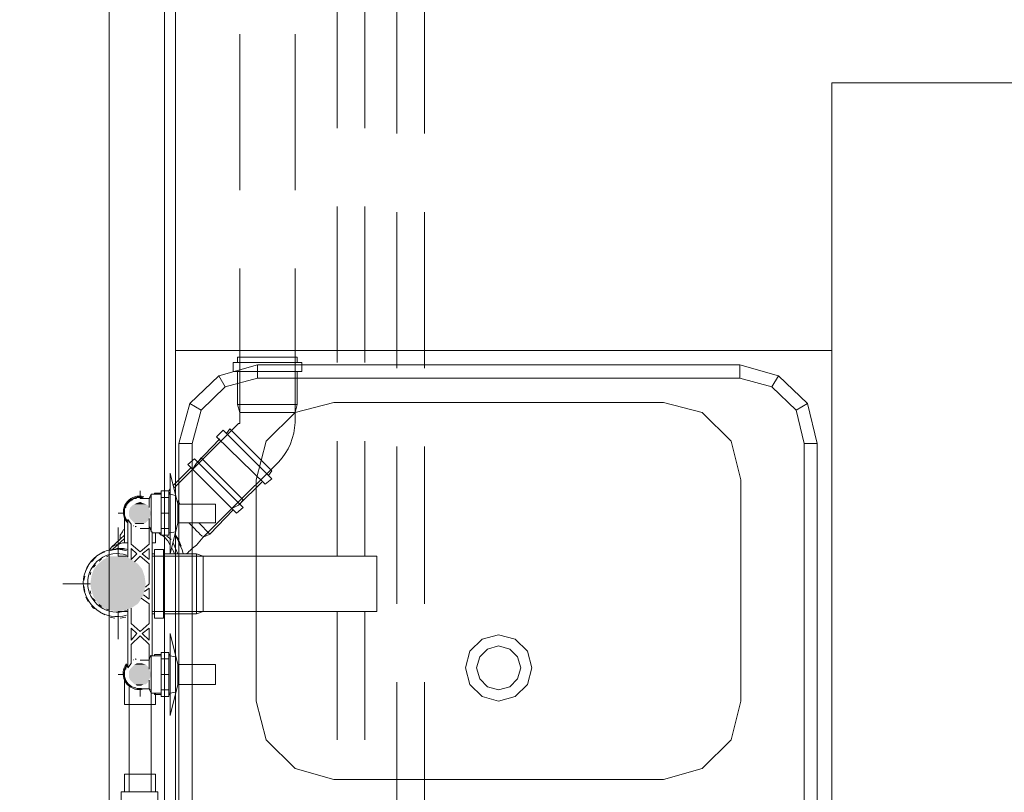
# Model space of a CAD drawing. Header units: millimetres. Extents: x 352 to 350573, y -22 to 37733.
# Tile 155 of 214: x 104015 to 105785, y 16785 to 18174. Entities that reach past the tile are written whole.
import ezdxf

# ---------------------------------------------------------------- set-up
doc = ezdxf.new("R2010")
doc.units = ezdxf.units.MM
for name, color, linetype, true_color in [('PDF$_83$-$Floor$Plan$-$В_Этаж$02_Сводный$A-DETL-MBND', 7, 'Continuous', 0xdd3700), ('PDF$_83$-$Floor$Plan$-$В_Этаж$02_Сводный$P-PIPE-CNTR', 150, 'Continuous', 0x007fff), ('PDF$_83$new_ifc_RVT-1-В_Этаж$02_Сводный$A-WALL', 7, 'Continuous', 0xdcdcdc), ('PDF$_83$new_ifc_RVT-1-В_Этаж$02_Сводный$I-FURN', 7, 'Continuous', 0xbababa)]:
    doc.layers.add(name, color=color, linetype=linetype, true_color=true_color)
doc.layers.add('PDF$_83$-$Floor$Plan$-$В_Этаж$02_Сводный$M-EQPM', color=2, linetype='Continuous')
doc.layers.add('PDF$_83$-$Floor$Plan$-$В_Этаж$02_Сводный$P-PIPE', color=3, linetype='Continuous')

msp = doc.modelspace()

# ---------------------------------------------------------------- linework, layer by layer
at = {"layer": 'PDF$_83$-$Floor$Plan$-$В_Этаж$02_Сводный$A-DETL-MBND', "color": 5, "lineweight": 0}
for points in [[(104585.4, 18261.7), (104585.4, 17979.3)], [(104635.2, 17979.3), (104635.2, 18261.7)], [(104585.4, 17838), (104585.4, 17557.5)], [(104635.2, 17557.5), (104635.2, 17838)], [(104585.4, 17416.3), (104585.4, 17209.4)], [(104635.2, 17209.4), (104635.2, 17416.3)], [(104585.4, 17110), (104585.4, 16879.2)], [(104635.2, 16879.2), (104635.2, 17110)]]:
    msp.add_lwpolyline(points, dxfattribs=at)
at = {"layer": 'PDF$_83$-$Floor$Plan$-$В_Этаж$02_Сводный$A-DETL-MBND', "color": 1, "lineweight": 0}
for points in [[(104692.8, 18251.8), (104692.8, 17969.3)], [(104742.6, 17969.3), (104742.6, 18251.8)], [(104692.8, 17828.1), (104692.8, 17547.6)], [(104742.6, 17547.6), (104742.6, 17828.1)], [(104692.8, 17406.4), (104692.8, 17123.9)], [(104742.6, 17123.9), (104742.6, 17406.4)], [(104692.8, 16982.7), (104692.8, 16700.2)], [(104742.6, 16700.2), (104742.6, 16982.7)]]:
    msp.add_lwpolyline(points, dxfattribs=at)
at = {"layer": 'PDF$_83$-$Floor$Plan$-$В_Этаж$02_Сводный$A-DETL-MBND', "lineweight": 0}
for points in [[(104410.4, 18148.3), (104410.4, 17867.9)], [(104509.8, 17867.9), (104509.8, 18148.3)], [(104410.4, 17726.6), (104410.4, 17468), (104412.4, 17468), (104414.4, 17468), (104418.3, 17468)], [(104509.8, 17468), (104507.9, 17468), (104509.8, 17468), (104509.8, 17726.6)], [(104513.8, 17557.5), (104513.8, 17567.5), (104406.4, 17567.5), (104406.4, 17557.5)], [(104406.4, 17541.6), (104406.4, 17482), (104410.4, 17468), (104412.4, 17468)], [(104513.8, 17482), (104406.4, 17482)], [(104410.4, 17468), (104410.4, 17450.1), (104410.4, 17448.1), (104408.4, 17448.1), (104324.8, 17364.6)], [(104414.4, 17468), (104418.3, 17468), (104422.3, 17468)], [(104428.3, 17468), (104422.3, 17468), (104428.3, 17468), (104432.3, 17468)], [(104442.2, 17468), (104432.3, 17468), (104442.2, 17468), (104446.2, 17468)], [(104474, 17468), (104460.1, 17468), (104446.2, 17468), (104474, 17468), (104478, 17468)], [(104488, 17468), (104478, 17468), (104488, 17468), (104491.9, 17468)], [(104497.9, 17468), (104491.9, 17468), (104497.9, 17468), (104501.9, 17468)], [(104505.9, 17468), (104501.9, 17468), (104505.9, 17468), (104507.9, 17468)], [(104462.1, 17354.7), (104468.1, 17362.6), (104392.5, 17438.2), (104386.5, 17430.2)], [(104374.6, 17420.3), (104332.8, 17376.5), (104324.8, 17364.6), (104293, 17332.8)], [(104410.4, 17302.9), (104416.3, 17310.9), (104378.6, 17348.7), (104340.8, 17386.5), (104334.8, 17378.5)], [(104322.9, 17368.6), (104291, 17336.8)], [(104285.1, 17330.8), (104283.1, 17326.8)], [(104396.5, 17295), (104408.4, 17300.9), (104450.2, 17342.7)], [(104285.1, 17322.8), (104283.1, 17322.8), (104285.1, 17324.8)], [(104303, 17302.9), (104299, 17308.9)], [(104318.9, 17269.1), (104322.9, 17265.1), (104328.8, 17259.2)], [(104318.9, 17269.1), (104318.9, 17269.1)], [(104318.9, 17269.1), (104318.9, 17269.1)], [(104322.9, 17265.1), (104328.8, 17259.2), (104332.8, 17255.2), (104336.8, 17251.2), (104338.8, 17249.2), (104342.7, 17245.2), (104338.8, 17249.2)], [(104356.7, 17249.2), (104336.8, 17269.1)], [(104203.5, 17241.3), (104181.6, 17221.4)], [(104332.8, 17255.2), (104336.8, 17251.2)], [(104342.7, 17245.2), (104342.7, 17245.2)], [(104185.6, 17221.4), (104187.6, 17221.4), (104185.6, 17221.4), (104189.6, 17223.4), (104195.6, 17223.4), (104201.5, 17223.4), (104209.5, 17221.4), (104201.5, 17223.4), (104195.6, 17223.4), (104189.6, 17223.4), (104185.6, 17221.4), (104177.6, 17219.4)], [(104151.8, 17207.5), (104143.8, 17199.5)], [(104167.7, 17217.4), (104159.7, 17213.4)], [(104205.5, 17219.4), (104195.6, 17221.4)], [(104137.9, 17191.5), (104133.9, 17183.6)], [(104131.9, 17173.6), (104129.9, 17165.7)], [(104129.9, 17155.7), (104131.9, 17145.8)], [(104133.9, 17135.8), (104137.9, 17127.9)], [(104143.8, 17119.9), (104147.8, 17116), (104151.8, 17114)], [(104159.7, 17108), (104167.7, 17104)], [(104177.6, 17100), (104185.6, 17098.1)], [(104195.6, 17098.1), (104205.5, 17100)]]:
    msp.add_lwpolyline(points, dxfattribs=at)
for points in [[(104513.8, 17541.6), (104513.8, 17482), (104509.8, 17468), (104509.8, 17450.1, -0.185489), (104480, 17378.5), (104396.5, 17295), (104344.7, 17243.3), (104344.7, 17245.2), (104344.7, 17243.3)], [(104314.9, 17213.4, -0.055385), (104332.8, 17229.3), (104344.7, 17243.3), (104356.7, 17249.2), (104398.4, 17293)]]:
    msp.add_lwpolyline(points, format="xyb", dxfattribs=at)
for points in [[(104398.4, 17541.6), (104521.8, 17541.6), (104521.8, 17557.5), (104398.4, 17557.5)], [(104368.6, 17424.3), (104456.1, 17338.7), (104468.1, 17348.7), (104380.5, 17436.2)], [(104372.6, 17340.7), (104328.8, 17384.5), (104316.9, 17374.5), (104360.7, 17330.8), (104404.4, 17287), (104416.3, 17297)], [(104179.6, 17225.4), (104203.5, 17247.2)], [(104195.6, 17241.3), (104195.6, 17247.2), (104199.5, 17253.2), (104201.5, 17257.2), (104199.5, 17253.2), (104195.6, 17247.2)], [(104265.2, 17251.2), (104269.2, 17247.2)], [(104275.1, 17243.3), (104281.1, 17237.3), (104285.1, 17229.3), (104281.1, 17237.3), (104275.1, 17243.3), (104271.1, 17247.2)], [(104279.1, 17245.2), (104287.1, 17239.3)], [(104295, 17247.2), (104299, 17241.3), (104303, 17233.3), (104305, 17227.3), (104303, 17233.3), (104299, 17241.3)], [(104295, 17245.2), (104299, 17239.3), (104303, 17229.3), (104306.9, 17221.4), (104308.9, 17213.4), (104306.9, 17221.4), (104303, 17229.3), (104299, 17239.3)], [(104175.7, 17219.4), (104179.6, 17225.4), (104185.6, 17229.3), (104193.6, 17231.3), (104199.5, 17233.3), (104209.5, 17233.3), (104199.5, 17233.3), (104193.6, 17231.3), (104185.6, 17229.3), (104179.6, 17225.4)], [(104195.6, 17223.4), (104199.5, 17223.4)], [(104289, 17223.4), (104291, 17219.4), (104293, 17213.4), (104291, 17219.4)], [(104291, 17233.3), (104295, 17223.4), (104299, 17213.4), (104295, 17223.4)]]:
    msp.add_lwpolyline(points, close=True, dxfattribs=at)
at = {"layer": 'PDF$_83$-$Floor$Plan$-$В_Этаж$02_Сводный$M-EQPM', "lineweight": 0}
for points in [[(104269.2, 17320.8), (104251.2, 17320.8), (104247.3, 17312.9), (104231.4, 17312.9)], [(104247.3, 17297), (104247.3, 17312.9)], [(104269.2, 17030.4), (104253.2, 17030.4), (104253.2, 17253.2), (104251.2, 17253.2), (104251.2, 17320.8)], [(104283.1, 17287), (104269.2, 17287), (104269.2, 17314.9), (104269.2, 17326.8), (104283.1, 17326.8), (104283.1, 17314.9), (104283.1, 17287), (104283.1, 17259.2), (104283.1, 17247.2), (104269.2, 17247.2), (104269.2, 17259.2), (104269.2, 17287)], [(104269.2, 17314.9), (104283.1, 17314.9)], [(104283.1, 17251.2), (104285.1, 17251.2), (104295, 17253.2), (104295, 17318.8), (104285.1, 17320.8), (104283.1, 17320.8)], [(104285.1, 17251.2), (104285.1, 17320.8)], [(104247.3, 17277.1), (104247.3, 17261.2), (104247.3, 17231.3), (104231.4, 17217.4), (104215.4, 17231.3), (104215.4, 17267.1), (104209.5, 17275.1), (104209.5, 17207.5)], [(104231.4, 17259.2), (104247.3, 17259.2)], [(104247.3, 17261.2), (104247.3, 17261.2)], [(104283.1, 17259.2), (104269.2, 17259.2)], [(104253.2, 17251.2), (104269.2, 17251.2)], [(104221.4, 17199.5), (104231.4, 17209.4), (104247.3, 17195.5), (104247.3, 17159.7), (104241.3, 17153.7)], [(104239.3, 17145.8), (104247.3, 17151.8), (104247.3, 17131.9), (104237.3, 17139.8)], [(104233.3, 17133.9), (104247.3, 17123.9), (104247.3, 17088.1), (104231.4, 17074.2), (104215.4, 17088.1), (104215.4, 17116)], [(104209.5, 17114), (104209.5, 17008.5), (104215.4, 17016.5), (104215.4, 17050.3), (104231.4, 17066.2), (104247.3, 17050.3), (104247.3, 17022.5), (104231.4, 17022.5)], [(104251.2, 16962.8), (104251.2, 17030.4), (104253.2, 17030.4)], [(104283.1, 16996.6), (104269.2, 16996.6), (104269.2, 17024.5), (104269.2, 17036.4), (104283.1, 17036.4), (104283.1, 17024.5), (104283.1, 16996.6), (104283.1, 16968.8), (104283.1, 16956.8), (104269.2, 16956.8), (104269.2, 16968.8), (104269.2, 16996.6)], [(104283.1, 16962.8), (104285.1, 16962.8), (104295, 16964.8), (104295, 17028.4), (104285.1, 17030.4), (104283.1, 17030.4)], [(104285.1, 16962.8), (104285.1, 17030.4)], [(104247.3, 17022.5), (104247.3, 17022.5)], [(104269.2, 17024.5), (104283.1, 17024.5)], [(104247.3, 16970.7), (104247.3, 16986.7)], [(104231.4, 16970.7), (104247.3, 16970.7), (104251.2, 16962.8), (104269.2, 16962.8)], [(104283.1, 16968.8), (104269.2, 16968.8)]]:
    msp.add_lwpolyline(points, dxfattribs=at)
for points in [[(104215.4, 17223.4), (104225.4, 17213.4), (104215.4, 17203.5)], [(104247.3, 17203.5), (104235.3, 17213.4), (104247.3, 17223.4)], [(104215.4, 17080.1), (104225.4, 17070.2), (104215.4, 17058.3)], [(104247.3, 17080.1), (104247.3, 17058.3), (104235.3, 17070.2)]]:
    msp.add_lwpolyline(points, close=True, dxfattribs=at)
msp.add_lwpolyline([(104247.3, 17006.5), (104247.3, 17022.5, -0.002616), (104250.7, 17031.6)], format="xyb", dxfattribs=at)
for centre, radius, start, end in [((104229.7, 17288.7), 26.8, 103.3262, 106.6778), ((104229.7, 17288.7), 26.9, 162.9328, 166.2725), ((104229.7, 17288.7), 26.9, 133.325, 136.675), ((104229.7, 17288.7), 26.9, 189.6409, 195.0012), ((104229.7, 17288.7), 26.9, 198.8475, 202.2968), ((104229.7, 17288.7), 26.8, 208.0036, 214.2614), ((104229.7, 17288.7), 26.9, 245.562, 247.6039), ((104229.7, 17288.7), 26.9, 254.6903, 256.2063), ((104229.7, 17288.7), 26.9, 255.7392, 257.7828), ((105032.2, 17566.8), 841.2, 201.1263, 201.7259), ((104229.7, 16998.3), 26.8, 145.7386, 151.9964), ((104229.7, 16998.3), 26.9, 112.3961, 114.438), ((104229.7, 16998.3), 26.9, 103.7937, 105.3097), ((104229.7, 16998.3), 26.9, 102.2172, 104.2608), ((104229.7, 16998.3), 26.9, 164.999, 167.7989), ((104229.6, 16998.3), 26.8, 193.3262, 196.6778), ((104229.7, 16998.3), 26.9, 223.325, 226.675), ((104229.7, 16998.3), 26.8, 253.3222, 256.6738)]:
    msp.add_arc(centre, radius, start, end, dxfattribs=at)
at = {"layer": 'PDF$_83$-$Floor$Plan$-$В_Этаж$02_Сводный$P-PIPE', "color": 150, "lineweight": 0, "true_color": 0x007fff}
for points in [[(104285.1, 17253.2), (104285.1, 17213.4), (104299, 17269.1), (104366.6, 17269.1), (104366.6, 17302.9), (104299, 17302.9), (104285.1, 17358.6), (104285.1, 17320.8)], [(104239.3, 17312.9), (104237.3, 17312.9), (104235.3, 17314.9), (104233.3, 17314.9), (104231.4, 17314.9), (104229.4, 17314.9), (104227.4, 17314.9), (104225.4, 17314.9), (104223.4, 17312.9), (104221.4, 17312.9), (104219.4, 17312.9), (104217.4, 17310.9), (104215.4, 17310.9), (104215.4, 17308.9), (104213.5, 17308.9), (104211.5, 17306.9), (104209.5, 17304.9), (104207.5, 17302.9), (104207.5, 17300.9), (104205.5, 17300.9), (104205.5, 17299), (104205.5, 17297), (104203.5, 17297), (104203.5, 17295), (104203.5, 17293), (104203.5, 17291), (104203.5, 17289), (104203.5, 17287), (104203.5, 17233.3), (104207.5, 17233.3)], [(104249.3, 17314.9), (104247.3, 17312.9)], [(104269.2, 17322.8), (104257.2, 17322.8), (104257.2, 17320.8), (104257.2, 17322.8)], [(104285.1, 17322.8), (104283.1, 17322.8)], [(104299, 17302.9), (104299, 17269.1)], [(104203.5, 17281.1), (104203.5, 17287)], [(104205.5, 17273.1), (104203.5, 17279.1)], [(104253.2, 17233.3), (104259.2, 17233.3), (104259.2, 17251.2)], [(104257.2, 17251.2), (104257.2, 17251.2)], [(104257.2, 17251.2), (104269.2, 17251.2)], [(104257.2, 17251.2), (104257.2, 17251.2)], [(104283.1, 17251.2), (104285.1, 17251.2)]]:
    msp.add_lwpolyline(points, dxfattribs=at)
for points in [[(104209.5, 17269.1), (104207.5, 17271.1, -0.622317), (104229.7, 17317.6, -0.071332), (104237.8, 17316.4)], [(104233.7, 17315.3, 0.037407), (104229.7, 17315.6, 0.610772), (104207.8, 17273.1)]]:
    msp.add_lwpolyline(points, format="xyb", dxfattribs=at)
at = {"layer": 'PDF$_83$-$Floor$Plan$-$В_Этаж$02_Сводный$P-PIPE', "color": 22, "lineweight": 0, "true_color": 0xdd3700}
for points in [[(104206.9, 17219.6, 0.500447), (104129.2, 17161.4, 0.500447), (104206.9, 17103.2)], [(104206.9, 17211.3, 0.514493), (104137.2, 17161.4, 0.514493), (104206.9, 17111.5)]]:
    msp.add_lwpolyline(points, format="xyb", dxfattribs=at)
for points in [[(104209.5, 17209.4), (104207.5, 17209.4), (104205.5, 17209.4), (104203.5, 17209.4), (104201.5, 17209.4), (104199.5, 17209.4), (104197.5, 17209.4), (104195.6, 17209.4), (104193.6, 17209.4), (104191.6, 17209.4)], [(104257.2, 17213.4), (104253.2, 17213.4)], [(104344.7, 17117.9), (104344.7, 17114), (104344.7, 17112), (104344.7, 17110), (104657, 17110), (104657, 17209.4), (104344.7, 17209.4), (104253.2, 17209.4)], [(104273.1, 17213.4), (104332.8, 17213.4), (104344.7, 17209.4), (104344.7, 17207.5), (104344.7, 17209.4)], [(104332.8, 17213.4), (104332.8, 17106)], [(104344.7, 17201.5), (104344.7, 17207.5), (104344.7, 17201.5), (104344.7, 17199.5), (104344.7, 17191.5), (104344.7, 17187.6), (104344.7, 17179.6)], [(104344.7, 17207.5), (104344.7, 17207.5)], [(104344.7, 17191.5), (104344.7, 17199.5)], [(104344.7, 17187.6), (104344.7, 17179.6), (104344.7, 17173.6), (104344.7, 17145.8), (104344.7, 17141.8), (104344.7, 17131.9)], [(104344.7, 17145.8), (104344.7, 17159.7), (104344.7, 17173.6)], [(104344.7, 17141.8), (104344.7, 17131.9), (104344.7, 17127.9), (104344.7, 17121.9), (104344.7, 17117.9), (104344.7, 17114)], [(104344.7, 17121.9), (104344.7, 17127.9)], [(104191.6, 17110), (104193.6, 17110), (104195.6, 17110), (104197.5, 17110), (104199.5, 17110), (104201.5, 17110), (104203.5, 17110), (104205.5, 17110), (104207.5, 17110), (104209.5, 17110)], [(104273.1, 17106), (104332.8, 17106), (104344.7, 17110), (104253.2, 17110)], [(104253.2, 17106), (104257.2, 17106)], [(104344.7, 17110), (104344.7, 17112)]]:
    msp.add_lwpolyline(points, dxfattribs=at)
msp.add_lwpolyline([(104273.1, 17098.1), (104273.1, 17221.4), (104257.2, 17221.4), (104257.2, 17098.1)], close=True, dxfattribs=at)
at = {"layer": 'PDF$_83$-$Floor$Plan$-$В_Этаж$02_Сводный$P-PIPE', "color": 220, "lineweight": 0, "true_color": 0xff00bf}
for points in [[(104285.1, 16962.8), (104285.1, 16923), (104299, 16978.7), (104366.6, 16978.7), (104366.6, 17014.5), (104299, 17014.5), (104285.1, 17070.2), (104285.1, 17030.4)], [(104269.2, 17032.4), (104257.2, 17032.4), (104257.2, 17030.4), (104257.2, 17032.4)], [(104285.1, 17032.4), (104283.1, 17032.4)], [(104209.5, 17014.5), (104207.5, 17012.5), (104207.5, 17010.5), (104205.5, 17010.5), (104205.5, 17008.5), (104205.5, 17006.5), (104203.5, 17006.5), (104203.5, 17004.6), (104203.5, 17002.6), (104203.5, 17000.6), (104203.5, 16998.6), (104203.5, 16996.6), (104203.5, 16942.9), (104231.4, 16942.9), (104259.2, 16942.9), (104259.2, 16962.8)], [(104299, 17014.5), (104299, 16978.7)], [(104203.5, 16996.6), (104203.5, 16990.6)], [(104203.5, 16988.6), (104205.5, 16984.7)], [(104207.5, 16982.7), (104211.5, 16976.7)], [(104211.5, 16974.7), (104211.5, 16785.8)], [(104247.3, 16970.7), (104249.3, 16968.8)], [(104251.2, 16785.8), (104251.2, 16964.8)], [(104257.2, 16960.8), (104257.2, 16962.8), (104257.2, 16960.8), (104269.2, 16960.8)], [(104283.1, 16960.8), (104285.1, 16960.8)], [(104259.2, 16785.8), (104259.2, 16817.6), (104203.5, 16817.6), (104203.5, 16785.8)]]:
    msp.add_lwpolyline(points, dxfattribs=at)
for points in [[(104206.8, 17015.9, 0.622317), (104229.7, 16969.4, 0.071332), (104237.8, 16970.6)], [(104207.8, 17013.9, 0.610772), (104229.7, 16971.4, 0.037407), (104233.7, 16971.7)]]:
    msp.add_lwpolyline(points, format="xyb", dxfattribs=at)
msp.add_lwpolyline([(104263.2, 16785.8), (104197.5, 16785.8), (104197.5, 16746), (104263.2, 16746)], close=True, dxfattribs=at)
at = {"layer": 'PDF$_83$-$Floor$Plan$-$В_Этаж$02_Сводный$P-PIPE', "color": 22, "lineweight": 0, "true_color": 0xdd3700}
for start, end in [(106.65, 112.0108), (140.3778, 146.5906), (123.4094, 129.6222), (157.9892, 163.35), (196.65, 202.0108), (213.4093, 219.4192), (230.3778, 236.5906), (247.9892, 253.35)]:
    msp.add_arc((104189.9, 17161.4), 50.7, start, end, dxfattribs=at)
at = {"layer": 'PDF$_83$-$Floor$Plan$-$В_Этаж$02_Сводный$P-PIPE', "transparency": 33554559}
for points in [[(104213.5, 17297), (104249.3, 17291), (104211.5, 17291)], [(104213.5, 17297), (104249.3, 17291), (104211.5, 17291)], [(104217.4, 17300.9), (104247.3, 17297), (104213.5, 17297)], [(104217.4, 17300.9), (104247.3, 17297), (104213.5, 17297)], [(104247.3, 17297), (104213.5, 17297), (104249.3, 17291)], [(104247.3, 17297), (104213.5, 17297), (104249.3, 17291)], [(104221.4, 17302.9), (104245.3, 17300.9), (104217.4, 17300.9)], [(104221.4, 17302.9), (104245.3, 17300.9), (104217.4, 17300.9)], [(104245.3, 17300.9), (104217.4, 17300.9), (104247.3, 17297)], [(104245.3, 17300.9), (104217.4, 17300.9), (104247.3, 17297)], [(104225.4, 17304.9), (104241.3, 17302.9), (104221.4, 17302.9)], [(104225.4, 17304.9), (104241.3, 17302.9), (104221.4, 17302.9)], [(104241.3, 17302.9), (104221.4, 17302.9), (104245.3, 17300.9)], [(104241.3, 17302.9), (104221.4, 17302.9), (104245.3, 17300.9)], [(104231.4, 17306.9), (104235.3, 17304.9), (104225.4, 17304.9)], [(104231.4, 17306.9), (104235.3, 17304.9), (104225.4, 17304.9)], [(104235.3, 17304.9), (104225.4, 17304.9), (104241.3, 17302.9)], [(104235.3, 17304.9), (104225.4, 17304.9), (104241.3, 17302.9)], [(104249.3, 17291), (104211.5, 17291), (104251.2, 17287)], [(104211.5, 17291), (104251.2, 17287), (104211.5, 17287)], [(104249.3, 17291), (104211.5, 17291), (104251.2, 17287)], [(104211.5, 17291), (104251.2, 17287), (104211.5, 17287)], [(104251.2, 17287), (104211.5, 17287), (104249.3, 17281.1)], [(104211.5, 17287), (104249.3, 17281.1), (104211.5, 17281.1)], [(104251.2, 17287), (104211.5, 17287), (104249.3, 17281.1)], [(104211.5, 17287), (104249.3, 17281.1), (104211.5, 17281.1)], [(104249.3, 17281.1), (104211.5, 17281.1), (104247.3, 17277.1)], [(104211.5, 17281.1), (104247.3, 17277.1), (104213.5, 17277.1)], [(104249.3, 17281.1), (104211.5, 17281.1), (104247.3, 17277.1)], [(104211.5, 17281.1), (104247.3, 17277.1), (104213.5, 17277.1)], [(104247.3, 17277.1), (104213.5, 17277.1), (104245.3, 17273.1)], [(104213.5, 17277.1), (104245.3, 17273.1), (104217.4, 17273.1)], [(104247.3, 17277.1), (104213.5, 17277.1), (104245.3, 17273.1)], [(104213.5, 17277.1), (104245.3, 17273.1), (104217.4, 17273.1)], [(104245.3, 17273.1), (104217.4, 17273.1), (104241.3, 17269.1)], [(104217.4, 17273.1), (104241.3, 17269.1), (104221.4, 17269.1)], [(104245.3, 17273.1), (104217.4, 17273.1), (104241.3, 17269.1)], [(104217.4, 17273.1), (104241.3, 17269.1), (104221.4, 17269.1)], [(104239.3, 17269.1), (104239.3, 17269.1), (104221.4, 17269.1)], [(104239.3, 17269.1), (104221.4, 17269.1), (104241.3, 17269.1)], [(104239.3, 17269.1), (104221.4, 17269.1), (104237.3, 17267.1)], [(104221.4, 17269.1), (104237.3, 17267.1), (104223.4, 17267.1)], [(104239.3, 17269.1), (104239.3, 17269.1), (104221.4, 17269.1)], [(104239.3, 17269.1), (104221.4, 17269.1), (104241.3, 17269.1)], [(104239.3, 17269.1), (104221.4, 17269.1), (104237.3, 17267.1)], [(104221.4, 17269.1), (104237.3, 17267.1), (104223.4, 17267.1)], [(104223.4, 17267.1), (104225.4, 17267.1), (104233.3, 17267.1)], [(104223.4, 17267.1), (104237.3, 17267.1), (104233.3, 17267.1)], [(104223.4, 17267.1), (104225.4, 17267.1), (104233.3, 17267.1)], [(104223.4, 17267.1), (104237.3, 17267.1), (104233.3, 17267.1)], [(104225.4, 17267.1), (104233.3, 17267.1), (104231.4, 17267.1)], [(104225.4, 17267.1), (104233.3, 17267.1), (104231.4, 17267.1)], [(104177.6, 17209.4), (104215.4, 17203.5), (104165.7, 17203.5)], [(104191.6, 17209.4), (104203.5, 17209.4), (104177.6, 17209.4)], [(104203.5, 17209.4), (104177.6, 17209.4), (104215.4, 17203.5)], [(104155.8, 17195.5), (104235.3, 17185.6), (104147.8, 17185.6)], [(104165.7, 17203.5), (104227.4, 17195.5), (104155.8, 17195.5)], [(104227.4, 17195.5), (104155.8, 17195.5), (104235.3, 17185.6)], [(104215.4, 17203.5), (104165.7, 17203.5), (104227.4, 17195.5)], [(104143.8, 17173.6), (104241.3, 17159.7), (104141.8, 17159.7)], [(104147.8, 17185.6), (104239.3, 17173.6), (104143.8, 17173.6)], [(104239.3, 17173.6), (104143.8, 17173.6), (104241.3, 17159.7)], [(104235.3, 17185.6), (104147.8, 17185.6), (104239.3, 17173.6)], [(104241.3, 17159.7), (104141.8, 17159.7), (104239.3, 17147.8)], [(104141.8, 17159.7), (104239.3, 17147.8), (104143.8, 17147.8)], [(104239.3, 17147.8), (104143.8, 17147.8), (104235.3, 17135.8)], [(104143.8, 17147.8), (104235.3, 17135.8), (104147.8, 17135.8)], [(104235.3, 17135.8), (104147.8, 17135.8), (104227.4, 17123.9)], [(104147.8, 17135.8), (104227.4, 17123.9), (104155.8, 17123.9)], [(104227.4, 17123.9), (104155.8, 17123.9), (104215.4, 17116)], [(104155.8, 17123.9), (104215.4, 17116), (104165.7, 17116)], [(104165.7, 17116), (104177.6, 17112), (104203.5, 17112)], [(104165.7, 17116), (104215.4, 17116), (104203.5, 17112)], [(104177.6, 17112), (104203.5, 17112), (104191.6, 17110)], [(104217.4, 17010.5), (104247.3, 17008.5), (104215.4, 17008.5)], [(104217.4, 17010.5), (104247.3, 17008.5), (104215.4, 17008.5)], [(104221.4, 17014.5), (104245.3, 17010.5), (104217.4, 17010.5)], [(104221.4, 17014.5), (104245.3, 17010.5), (104217.4, 17010.5)], [(104245.3, 17010.5), (104217.4, 17010.5), (104247.3, 17008.5)], [(104245.3, 17010.5), (104217.4, 17010.5), (104247.3, 17008.5)], [(104225.4, 17016.5), (104241.3, 17014.5), (104221.4, 17014.5)], [(104225.4, 17016.5), (104241.3, 17014.5), (104221.4, 17014.5)], [(104241.3, 17014.5), (104221.4, 17014.5), (104245.3, 17010.5)], [(104241.3, 17014.5), (104221.4, 17014.5), (104245.3, 17010.5)], [(104231.4, 17016.5), (104235.3, 17016.5), (104225.4, 17016.5)], [(104235.3, 17016.5), (104225.4, 17016.5), (104241.3, 17014.5)], [(104231.4, 17016.5), (104235.3, 17016.5), (104225.4, 17016.5)], [(104235.3, 17016.5), (104225.4, 17016.5), (104241.3, 17014.5)], [(104213.5, 17006.5), (104249.3, 17002.6), (104211.5, 17002.6)], [(104213.5, 17006.5), (104249.3, 17002.6), (104211.5, 17002.6)], [(104249.3, 17002.6), (104211.5, 17002.6), (104251.2, 16996.6)], [(104211.5, 17002.6), (104251.2, 16996.6), (104211.5, 16996.6)], [(104249.3, 17002.6), (104211.5, 17002.6), (104251.2, 16996.6)], [(104211.5, 17002.6), (104251.2, 16996.6), (104211.5, 16996.6)], [(104251.2, 16996.6), (104211.5, 16996.6), (104249.3, 16990.6)], [(104211.5, 16996.6), (104249.3, 16990.6), (104211.5, 16990.6)], [(104251.2, 16996.6), (104211.5, 16996.6), (104249.3, 16990.6)], [(104211.5, 16996.6), (104249.3, 16990.6), (104211.5, 16990.6)], [(104215.4, 17008.5), (104247.3, 17006.5), (104213.5, 17006.5)], [(104215.4, 17008.5), (104247.3, 17006.5), (104213.5, 17006.5)], [(104247.3, 17006.5), (104213.5, 17006.5), (104249.3, 17002.6)], [(104247.3, 17006.5), (104213.5, 17006.5), (104249.3, 17002.6)], [(104247.3, 17008.5), (104215.4, 17008.5), (104247.3, 17006.5)], [(104247.3, 17008.5), (104215.4, 17008.5), (104247.3, 17006.5)], [(104249.3, 16990.6), (104211.5, 16990.6), (104247.3, 16986.7)], [(104211.5, 16990.6), (104247.3, 16986.7), (104213.5, 16986.7)], [(104249.3, 16990.6), (104211.5, 16990.6), (104247.3, 16986.7)], [(104211.5, 16990.6), (104247.3, 16986.7), (104213.5, 16986.7)], [(104247.3, 16986.7), (104213.5, 16986.7), (104245.3, 16982.7)], [(104213.5, 16986.7), (104245.3, 16982.7), (104217.4, 16982.7)], [(104247.3, 16986.7), (104213.5, 16986.7), (104245.3, 16982.7)], [(104213.5, 16986.7), (104245.3, 16982.7), (104217.4, 16982.7)], [(104245.3, 16982.7), (104217.4, 16982.7), (104241.3, 16978.7)], [(104217.4, 16982.7), (104241.3, 16978.7), (104221.4, 16978.7)], [(104245.3, 16982.7), (104217.4, 16982.7), (104241.3, 16978.7)], [(104217.4, 16982.7), (104241.3, 16978.7), (104221.4, 16978.7)], [(104241.3, 16978.7), (104221.4, 16978.7), (104237.3, 16978.7)], [(104221.4, 16978.7), (104237.3, 16978.7), (104223.4, 16978.7)], [(104241.3, 16978.7), (104221.4, 16978.7), (104237.3, 16978.7)], [(104221.4, 16978.7), (104237.3, 16978.7), (104223.4, 16978.7)], [(104223.4, 16978.7), (104225.4, 16976.7), (104233.3, 16976.7)], [(104223.4, 16978.7), (104237.3, 16978.7), (104233.3, 16976.7)], [(104223.4, 16978.7), (104225.4, 16976.7), (104233.3, 16976.7)], [(104223.4, 16978.7), (104237.3, 16978.7), (104233.3, 16976.7)], [(104225.4, 16976.7), (104233.3, 16976.7), (104231.4, 16976.7)], [(104225.4, 16976.7), (104233.3, 16976.7), (104231.4, 16976.7)]]:
    msp.add_solid(points, dxfattribs=at)
at = {"layer": 'PDF$_83$-$Floor$Plan$-$В_Этаж$02_Сводный$P-PIPE-CNTR', "lineweight": 0}
msp.add_lwpolyline([(104231.4, 17312.9), (104231.4, 17326.8), (104231.4, 17314.9)], dxfattribs=at)
msp.add_lwpolyline([(104203.5, 17287), (104191.6, 17287)], close=True, dxfattribs=at)
at = {"layer": 'PDF$_83$-$Floor$Plan$-$В_Этаж$02_Сводный$P-PIPE-CNTR', "color": 22, "lineweight": 0, "true_color": 0xdd3700}
for points in [[(104191.6, 17209.4), (104191.6, 17261.2)], [(104092.1, 17159.7), (104141.8, 17159.7)], [(104191.6, 17060.3), (104191.6, 17110)]]:
    msp.add_lwpolyline(points, dxfattribs=at)
at = {"layer": 'PDF$_83$-$Floor$Plan$-$В_Этаж$02_Сводный$P-PIPE-CNTR', "color": 220, "lineweight": 0, "true_color": 0xff00bf}
msp.add_lwpolyline([(104203.5, 16996.6), (104191.6, 16996.6)], close=True, dxfattribs=at)
msp.add_lwpolyline([(104231.4, 16968.8), (104231.4, 16956.8), (104231.4, 16970.7)], dxfattribs=at)
at = {"layer": 'PDF$_83$new_ifc_RVT-1-В_Этаж$02_Сводный$A-WALL', "lineweight": 0}
msp.add_lwpolyline([(104175.7, 19536.8), (104175.7, 22059), (103976.7, 22059), (103976.7, 14460.4), (104175.7, 14460.4), (104175.7, 19457.2), (104175.7, 19260.3), (108824.3, 19260.3), (108824.3, 19459.2), (105769, 19459.2)], dxfattribs=at)
at = {"layer": 'PDF$_83$new_ifc_RVT-1-В_Этаж$02_Сводный$I-FURN', "color": 133, "lineweight": 0, "true_color": 0x6edddd}
msp.add_lwpolyline([(108561.8, 19240.4), (108561.8, 19260.3), (104275.1, 19260.3), (104275.1, 14460.4), (104295, 14460.4), (104295, 19240.4)], close=True, dxfattribs=at)
at = {"layer": 'PDF$_83$new_ifc_RVT-1-В_Этаж$02_Сводный$I-FURN', "lineweight": 0}
for points in [[(104575.5, 14460.4), (105474.6, 14460.4), (105474.6, 15580.3), (104295, 15580.3), (105474.6, 15580.3), (105474.6, 17579.4), (104295, 17579.4), (105474.6, 17579.4), (105474.6, 18060.8), (108561.8, 18060.8), (108561.8, 19240.4)], [(104442.2, 17529.7), (104442.2, 17553.6)], [(105309.5, 17529.7), (105309.5, 17553.6)], [(104384.5, 17513.8), (104372.6, 17533.7)], [(105367.2, 17513.8), (105379.1, 17533.7)], [(104340.8, 17472), (104320.9, 17483.9)], [(105410.9, 17472), (105430.8, 17483.9)], [(104324.8, 17412.3), (104301, 17412.3)], [(105424.9, 17412.3), (105448.7, 17412.3)]]:
    msp.add_lwpolyline(points, dxfattribs=at)
for points in [[(104320.9, 15675.8), (104301, 15745.4), (104301, 17412.3), (104320.9, 17483.9), (104372.6, 17533.7), (104442.2, 17553.6), (105309.5, 17553.6), (105379.1, 17533.7), (105430.8, 17483.9), (105448.7, 17412.3), (105448.7, 15745.4), (105430.8, 15675.8), (105379.1, 15624.1), (105309.5, 15606.2), (104442.2, 15606.2), (104372.6, 15624.1)], [(105309.5, 15630), (105367.2, 15646), (105410.9, 15687.7), (105424.9, 15745.4), (105424.9, 17412.3), (105410.9, 17472), (105367.2, 17513.8), (105309.5, 17529.7), (104442.2, 17529.7), (104384.5, 17513.8), (104340.8, 17472), (104324.8, 17412.3), (104324.8, 15745.4), (104340.8, 15687.7), (104384.5, 15646), (104442.2, 15630)], [(104440.2, 16948.9), (104458.1, 16879.2), (104509.8, 16827.5), (104579.5, 16807.6), (105172.2, 16807.6), (105241.9, 16827.5), (105293.6, 16879.2), (105311.5, 16948.9), (105311.5, 17346.7), (105293.6, 17416.3), (105241.9, 17468), (105172.2, 17485.9), (104579.5, 17485.9), (104509.8, 17468), (104458.1, 17416.3), (104440.2, 17346.7)], [(104875.8, 16948.9), (104846, 16956.8), (104824.1, 16978.7), (104816.2, 17008.5), (104824.1, 17038.4), (104846, 17060.3), (104875.8, 17068.2), (104905.7, 17060.3), (104927.6, 17038.4), (104935.5, 17008.5), (104927.6, 16978.7), (104905.7, 16956.8)], [(104875.8, 16968.8), (104856, 16974.7), (104842, 16988.6), (104836.1, 17008.5), (104842, 17028.4), (104856, 17042.4), (104875.8, 17048.3), (104895.7, 17042.4), (104909.7, 17028.4), (104915.6, 17008.5), (104909.7, 16988.6), (104895.7, 16974.7)]]:
    msp.add_lwpolyline(points, close=True, dxfattribs=at)

doc.saveas('drawing.dxf')
